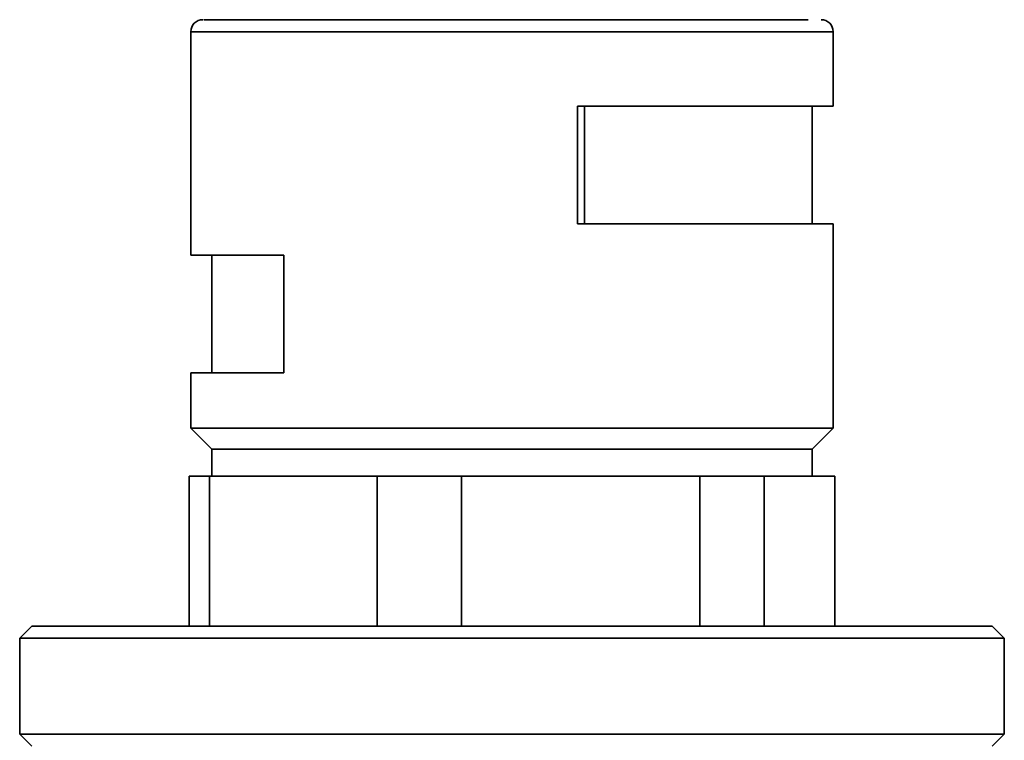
# Model space of a CAD drawing. Header units: millimetres. Extents: x 5 to 298, y 5 to 205.
# Tile 36 of 83: x 113.81 to 119.27, y 99.23 to 103.23. Entities that reach past the tile are written whole.
import ezdxf

# ---------------------------------------------------------------- set-up
doc = ezdxf.new("R2010")
doc.units = ezdxf.units.MM

msp = doc.modelspace()

# ---------------------------------------------------------------- linework, layer by layer
at = {"color": 7, "linetype": 'Continuous', "lineweight": 35}
for p, q in [((114.7558806, 103.1618124), (114.7558806, 101.9218124)), ((118.3225472, 102.7484791), (118.3225472, 103.1618124)), ((118.3225472, 102.7484791), (116.9031079, 102.7484791)), ((116.9031079, 102.7484791), (116.9031079, 102.0951457)), ((116.9418156, 102.0951457), (116.9418156, 102.7484791)), ((118.2058806, 102.0951457), (118.2058806, 102.7484791)), ((116.9031079, 102.0951457), (118.3225472, 102.0951457)), ((118.3225472, 100.9618124), (118.3225472, 102.0951457)), ((115.271601, 101.9218124), (114.7558806, 101.9218124)), ((114.8725472, 101.9218124), (114.8725472, 101.2684791)), ((115.271601, 101.2684791), (115.271601, 101.9218124)), ((114.7558806, 101.2684791), (114.7558806, 100.9618124)), ((114.7558806, 101.2684791), (115.271601, 101.2684791)), ((114.7558806, 100.9618124), (114.8725472, 100.8451457)), ((118.3225472, 100.9618124), (114.7558806, 100.9618124)), ((118.2058806, 100.8451457), (118.3225472, 100.9618124)), ((114.8725472, 100.8451457), (114.8725472, 100.6951457)), ((118.2058806, 100.8451457), (114.8725472, 100.8451457)), ((118.2058806, 100.6951457), (118.2058806, 100.8451457)), ((114.7472859, 99.8618124), (114.7472859, 100.6951457)), ((114.7472859, 100.6951457), (114.8592757, 100.6951457)), ((114.8592757, 100.6951457), (114.8592757, 99.8618124)), ((114.8592757, 100.6951457), (115.3249944, 100.6951457)), ((115.3249944, 100.6951457), (115.790713, 100.6951457)), ((115.790713, 99.8618124), (115.790713, 100.6951457)), ((115.790713, 100.6951457), (116.2590267, 100.6951457)), ((116.2590267, 100.6951457), (116.2590267, 99.8618124)), ((116.2590267, 100.6951457), (116.9208339, 100.6951457)), ((116.9208339, 100.6951457), (117.5826411, 100.6951457)), ((117.5826411, 99.8618124), (117.5826411, 100.6951457)), ((117.5826411, 100.6951457), (117.9389649, 100.6951457)), ((117.9389649, 100.6951457), (117.9389649, 99.8618124)), ((117.9389649, 100.6951457), (118.1350534, 100.6951457)), ((118.1350534, 100.6951457), (118.331142, 100.6951457)), ((118.331142, 99.8618124), (118.331142, 100.6951457)), ((113.8725472, 99.8618124), (113.8058806, 99.7951457)), ((113.8725472, 99.8618124), (119.2058806, 99.8618124)), ((119.2725472, 99.7951457), (119.2058806, 99.8618124)), ((113.8058806, 99.7951457), (113.8058806, 99.2618124)), ((119.2725472, 99.7951457), (113.8058806, 99.7951457)), ((119.2725472, 99.2618124), (119.2725472, 99.7951457)), ((113.8058806, 99.2618124), (113.8725472, 99.1951457)), ((113.8058806, 99.2618124), (117.9058806, 99.2618124)), ((117.9058806, 99.2618124), (119.2725472, 99.2618124)), ((119.2058806, 99.1951457), (119.2725472, 99.2618124))]:
    msp.add_line(p, q, dxfattribs=at)
at = {"color": 8, "linetype": 'Continuous', "lineweight": 35}
msp.add_line((114.7558806, 103.1618124), (118.3225472, 103.1618124), dxfattribs=at)
at = {"color": 7, "linetype": 'Continuous', "lineweight": 35}
for centre, start, end in [((114.8225472, 103.1618124), 90, 180), ((118.2558806, 103.1618124), 0, 90)]:
    msp.add_arc(centre, 0.0666667, start, end, dxfattribs=at)
msp.add_open_spline([(114.830809, 103.2284791), (114.8292796, 103.2284791), (114.8247512, 103.2284791), (114.8889795, 103.2284791), (115.0165095, 103.2284791), (115.2059475, 103.2284791), (115.4457135, 103.2284791), (115.7277457, 103.2284791), (116.0408964, 103.2284791), (116.3732164, 103.2284791), (116.7119046, 103.2284791), (117.043981, 103.2284791), (117.356572, 103.2284791), (117.638078, 103.2284791), (117.8761401, 103.2284791), (118.06736, 103.2284791), (118.1444058, 103.2284791), (118.1829286, 103.2284791)], degree=3, knots=[0, 0, 0, 0, 0.035143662, 0.104061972, 0.172980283, 0.241898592, 0.310816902, 0.379735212, 0.448653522, 0.517571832, 0.586490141, 0.655408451, 0.724326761, 0.793245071, 0.86216338, 0.93108169, 1, 1, 1, 1], dxfattribs=at)

doc.saveas('drawing.dxf')
